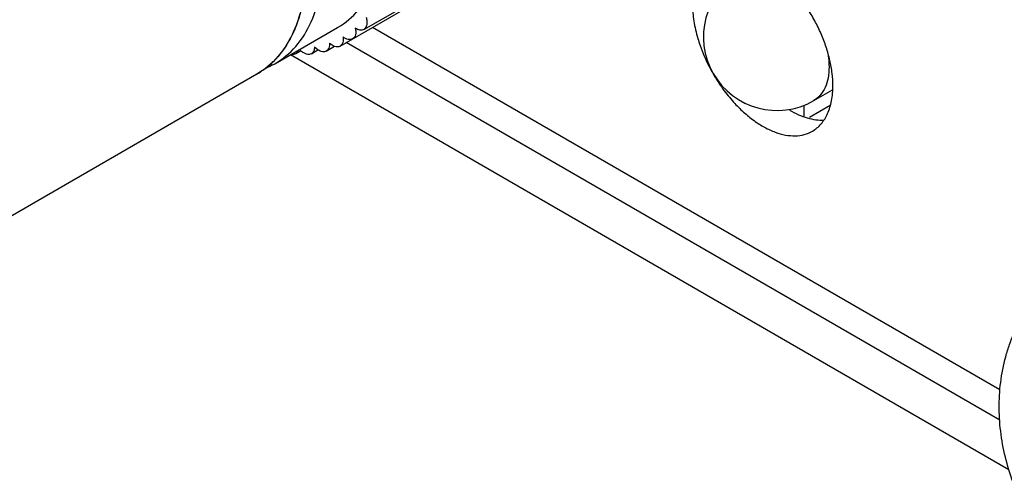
# Model space of a CAD drawing. Header units: inches. Extents: x 0 to 34, y 0 to 22.
# Tile 11 of 157: x 2.963 to 3.536, y 4.649 to 4.917. Entities that reach past the tile are written whole.
import ezdxf

# ---------------------------------------------------------------- set-up
doc = ezdxf.new("R2010")
doc.units = ezdxf.units.IN
doc.header["$LTSCALE"] = 1.87
doc.header["$MEASUREMENT"] = 0
doc.layers.get('0').update_dxf_attribs({"linetype": 'CONTINUOUS'})
doc.layers.add('02___PRT_ALL_AXES', color=7, linetype='CONTINUOUS')

msp = doc.modelspace()

# ---------------------------------------------------------------- linework, layer by layer
at = {"color": 3, "linetype": 'CONTINUOUS'}
msp.add_line((3.5332, 4.68448), (3.15287, 4.90406), dxfattribs=at)
at = {"color": 7, "linetype": 'CONTINUOUS'}
for p, q in [((3.53854, 4.65564), (3.12042, 4.89704)), ((3.42496, 4.87033), (3.43578, 4.87658)), ((3.41921, 4.86771), (3.41921, 4.86119)), ((3.43455, 4.86745), (3.4224, 4.86043))]:
    msp.add_line(p, q, dxfattribs=at)
for centre, radius, start, end in [((3.40355, 4.90741), 0.04281, 119.99986, 299.99974), ((3.07548, 4.92877), 0.05, 314.3005, 315.17284), ((3.07723, 4.92671), 0.04729, 300.01696, 307.377), ((3.08575, 4.93612), 0.05119, 293.1912, 299.98807), ((3.0763, 4.9279), 0.0488, 307.39431, 314.32049)]:
    msp.add_arc(centre, radius, start, end, dxfattribs=at)
for points, knots in [([(3.11133, 4.89179), (3.11588, 4.89442), (3.12441, 4.90158), (3.13347, 4.91641), (3.13886, 4.93468), (3.13992, 4.94798), (3.13992, 4.95498)], [0, 0, 0, 0, 0.217772, 0.450955, 0.710191, 1, 1, 1, 1]), ([(3.12948, 4.94895), (3.12948, 4.94196), (3.12842, 4.92866), (3.12303, 4.91038), (3.11397, 4.89555), (3.10544, 4.88839), (3.10089, 4.88576)], [0, 0, 0, 0, 0.289809, 0.549045, 0.782228, 1, 1, 1, 1]), ([(3.11094, 4.89352), (3.11406, 4.89666), (3.11968, 4.90406), (3.12557, 4.91724), (3.12913, 4.93246), (3.12988, 4.94328), (3.12991, 4.9489)], [0, 0, 0, 0, 0.221562, 0.459445, 0.718292, 1, 1, 1, 1]), ([(3.43327, 4.89693), (3.43336, 4.89633), (3.43368, 4.89401), (3.43383, 4.89167), (3.43383, 4.88993)], [0, 0, 0, 0, 0.258141, 1, 1, 1, 1]), ([(3.43383, 4.88993), (3.43383, 4.88776), (3.4335, 4.88364), (3.43183, 4.87797), (3.42902, 4.87337), (3.42637, 4.87115), (3.42496, 4.87033)], [0, 0, 0, 0, 0.289805, 0.549046, 0.782228, 1, 1, 1, 1]), ([(3.59841, 4.57881), (3.59403, 4.58134), (3.58556, 4.587), (3.57399, 4.59699), (3.56361, 4.60831), (3.55453, 4.62077), (3.54686, 4.63415), (3.5407, 4.64828), (3.53618, 4.66295), (3.53342, 4.67799), (3.53253, 4.6932), (3.53364, 4.70838), (3.5363, 4.72078), (3.53948, 4.7304), (3.54335, 4.73976), (3.5495, 4.7509), (3.55728, 4.76098), (3.56438, 4.76825), (3.57202, 4.77495), (3.57833, 4.77929), (3.58273, 4.78183)], [0, 0, 0, 0, 0.06223, 0.124704, 0.18749, 0.250539, 0.313688, 0.376726, 0.439492, 0.501947, 0.564166, 0.626273, 0.68838, 0.719476, 0.750593, 0.812845, 0.87517, 0.906378, 0.937595, 1, 1, 1, 1])]:
    msp.add_open_spline(points, degree=3, knots=knots, dxfattribs=at)
at = {"layer": '02___PRT_ALL_AXES', "color": 7, "linetype": 'CONTINUOUS'}
for p, q in [((3.16309, 4.91172), (3.28836, 4.98405)), ((3.14929, 4.90199), (3.28187, 4.97853)), ((3.11133, 4.89179), (3.14787, 4.91288)), ((3.1234, 4.89753), (3.12652, 4.89933)), ((3.1326, 4.89763), (3.13644, 4.89984)), ((3.13643, 4.89981), (3.13444, 4.9015)), ((3.14126, 4.89912), (3.14611, 4.90192)), ((3.10089, 4.88576), (2.86496, 4.74955))]:
    msp.add_line(p, q, dxfattribs=at)
at = {"layer": '02___PRT_ALL_AXES', "color": 3, "linetype": 'CONTINUOUS'}
msp.add_line((3.53333, 4.70216), (3.16825, 4.91294), dxfattribs=at)
at = {"layer": '02___PRT_ALL_AXES', "color": 7, "linetype": 'CONTINUOUS'}
msp.add_arc((3.13492, 4.90866), 0.0126, 223.04897, 228.09807, dxfattribs=at)
at = {"layer": '02___PRT_ALL_AXES', "color": 3, "linetype": 'CONTINUOUS'}
msp.add_arc((3.45312, 4.93595), 0.10014, 207.25934, 210.28075, dxfattribs=at)
at = {"layer": '02___PRT_ALL_AXES', "color": 7, "linetype": 'CONTINUOUS'}
for points, knots in [([(3.14787, 4.91288), (3.15242, 4.91551), (3.16094, 4.92267), (3.17001, 4.9375), (3.1754, 4.95578), (3.17646, 4.96908), (3.17646, 4.97608)], [0, 0, 0, 0, 0.217772, 0.450955, 0.710191, 1, 1, 1, 1]), ([(3.16445, 4.91882), (3.16467, 4.91807), (3.16497, 4.91661), (3.16492, 4.91453), (3.16434, 4.9128), (3.16353, 4.91198), (3.16309, 4.91172)], [0, 0, 0, 0, 0.305796, 0.574054, 0.801357, 1, 1, 1, 1]), ([(3.15817, 4.91247), (3.15832, 4.91179), (3.15849, 4.91049), (3.15834, 4.90866), (3.15773, 4.90715), (3.15699, 4.90644), (3.15659, 4.90621)], [0, 0, 0, 0, 0.302881, 0.568706, 0.796867, 1, 1, 1, 1]), ([(3.16309, 4.91172), (3.16243, 4.91134), (3.16056, 4.91114), (3.15897, 4.91193), (3.15817, 4.91247)], [0, 0, 0, 0, 0.442759, 1, 1, 1, 1]), ([(3.15102, 4.90743), (3.15111, 4.90683), (3.15118, 4.9057), (3.15093, 4.90411), (3.15032, 4.90282), (3.14965, 4.9022), (3.14929, 4.90199)], [0, 0, 0, 0, 0.298919, 0.562362, 0.791891, 1, 1, 1, 1]), ([(3.15659, 4.90621), (3.15623, 4.906), (3.15536, 4.90573), (3.15393, 4.90584), (3.15244, 4.90642), (3.15149, 4.90706), (3.15102, 4.90743)], [0, 0, 0, 0, 0.208111, 0.437641, 0.701083, 1, 1, 1, 1]), ([(3.12494, 4.89956), (3.12487, 4.89933), (3.12455, 4.89854), (3.12394, 4.89784), (3.1234, 4.89753)], [0, 0, 0, 0, 0.272666, 1, 1, 1, 1]), ([(3.1326, 4.89763), (3.13221, 4.8974), (3.13125, 4.89712), (3.12967, 4.89733), (3.12803, 4.89807), (3.12702, 4.89883), (3.12651, 4.89928)], [0, 0, 0, 0, 0.204017, 0.432415, 0.697658, 1, 1, 1, 1]), ([(3.13444, 4.9015), (3.13442, 4.90069), (3.13418, 4.89918), (3.13318, 4.89796), (3.1326, 4.89763)], [0, 0, 0, 0, 0.548627, 1, 1, 1, 1]), ([(3.14126, 4.89912), (3.14061, 4.89875), (3.13879, 4.89853), (3.13722, 4.89929), (3.13643, 4.89981)], [0, 0, 0, 0, 0.444017, 1, 1, 1, 1]), ([(3.14308, 4.90376), (3.14314, 4.9028), (3.14304, 4.90102), (3.14193, 4.8995), (3.14126, 4.89912)], [0, 0, 0, 0, 0.557245, 1, 1, 1, 1]), ([(3.14613, 4.90185), (3.14587, 4.90194), (3.14475, 4.9024), (3.14376, 4.90313), (3.14308, 4.90376)], [0, 0, 0, 0, 0.228236, 1, 1, 1, 1]), ([(3.14929, 4.90199), (3.14885, 4.90174), (3.14776, 4.90145), (3.14667, 4.90166), (3.14613, 4.90185)], [0, 0, 0, 0, 0.467034, 1, 1, 1, 1]), ([(3.1234, 4.89753), (3.12304, 4.89731), (3.12216, 4.89704), (3.12125, 4.89712), (3.12079, 4.89723)], [0, 0, 0, 0, 0.474939, 1, 1, 1, 1]), ([(3.41076, 4.86484), (3.41246, 4.86384), (3.41584, 4.86208), (3.42102, 4.86017), (3.42605, 4.85911), (3.42935, 4.85898), (3.43094, 4.85908)], [0, 0, 0, 0, 0.277589, 0.536172, 0.776329, 1, 1, 1, 1])]:
    msp.add_open_spline(points, degree=3, knots=knots, dxfattribs=at)
at = {"layer": '02___PRT_ALL_AXES', "color": 3, "linetype": 'CONTINUOUS'}
for points, knots in [([(3.4361, 4.87899), (3.4361, 4.88138), (3.43577, 4.88633), (3.43444, 4.89384), (3.43227, 4.90154), (3.42931, 4.90926), (3.42562, 4.91683), (3.42129, 4.9241), (3.4164, 4.93091), (3.41106, 4.93712), (3.40538, 4.94259), (3.39948, 4.94721), (3.39349, 4.95087), (3.38752, 4.95351), (3.3817, 4.95505), (3.37613, 4.95547), (3.37095, 4.95471), (3.36781, 4.9534), (3.36639, 4.95258)], [0, 0, 0, 0, 0.062336, 0.128745, 0.198363, 0.270333, 0.343721, 0.417467, 0.490504, 0.561801, 0.630408, 0.695507, 0.756464, 0.812911, 0.86482, 0.912602, 0.957185, 1, 1, 1, 1]), ([(3.35443, 4.92614), (3.35443, 4.92295), (3.35501, 4.91631), (3.3565, 4.90982), (3.35748, 4.90651)], [0, 0, 0, 0, 0.480859, 1, 1, 1, 1]), ([(3.35748, 4.90651), (3.35788, 4.90513), (3.3597, 4.8995), (3.36206, 4.89405), (3.3641, 4.89009)], [0, 0, 0, 0, 0.244959, 1, 1, 1, 1]), ([(3.36664, 4.88546), (3.36833, 4.88258), (3.37195, 4.87704), (3.37611, 4.87189), (3.3783, 4.86947)], [0, 0, 0, 0, 0.505306, 1, 1, 1, 1]), ([(3.42414, 4.85255), (3.42509, 4.8531), (3.42691, 4.85437), (3.43017, 4.85758), (3.43341, 4.86286), (3.43565, 4.8705), (3.4361, 4.87607), (3.4361, 4.87899)], [0, 0, 0, 0, 0.108173, 0.218363, 0.451315, 0.710582, 1, 1, 1, 1]), ([(3.3783, 4.86947), (3.38014, 4.86744), (3.38392, 4.86364), (3.38996, 4.8587), (3.39612, 4.85475), (3.40228, 4.85188), (3.4083, 4.85016), (3.41406, 4.84965), (3.41943, 4.85037), (3.42267, 4.85171), (3.42414, 4.85255)], [0, 0, 0, 0, 0.15682, 0.305842, 0.445427, 0.57459, 0.693126, 0.801913, 0.903074, 1, 1, 1, 1])]:
    msp.add_open_spline(points, degree=3, knots=knots, dxfattribs=at)

doc.saveas('drawing.dxf')
